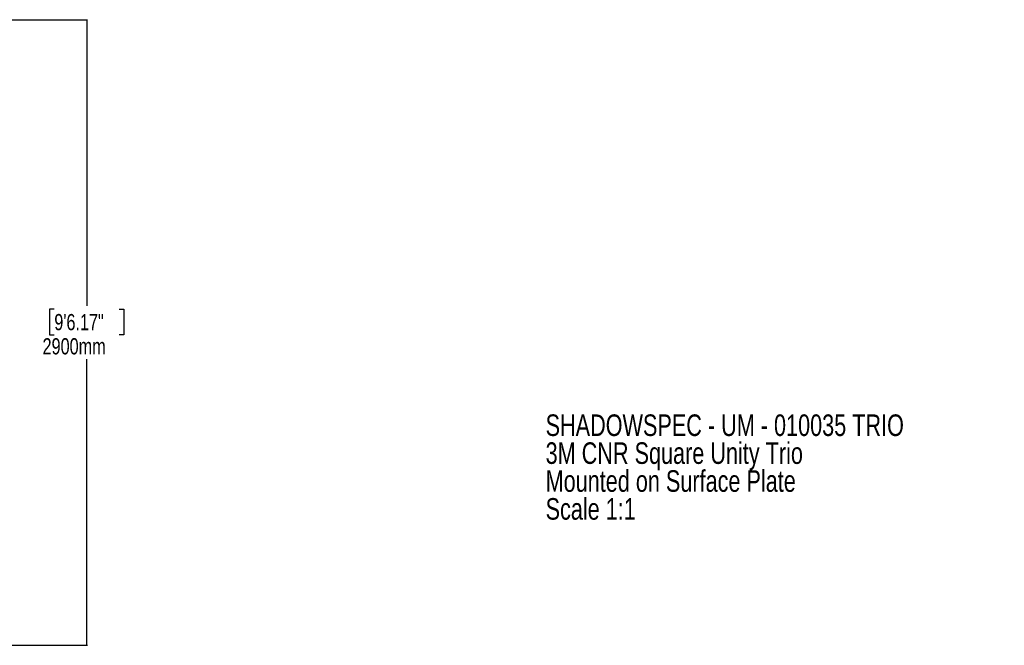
# Model space of a CAD drawing. Header units: millimetres. Extents: x 10 to 13239, y 20 to 10604.
# Tile 130 of 130: x 7060 to 11623, y 7229 to 10129. Entities that reach past the tile are written whole.
import ezdxf

# ---------------------------------------------------------------- set-up
doc = ezdxf.new("R2010")
doc.units = ezdxf.units.MM
doc.layers.add('COMPONENT_GEOMETRY', color=7, linetype='Continuous')
doc.styles.add('SLDTEXTSTYLE0', font='TXT', dxfattribs={"width": 0.75})
doc.dimstyles.new('SLDDIMSTYLE1', dxfattribs={"dimtxt": 75, "dimasz": 3.302, "dimexe": 0, "dimexo": 0.0625, "dimgap": 18.75, "dimtad": 0, "dimtih": 1, "dimtoh": 1, "dimdec": 1, "dimrnd": 1e-09, "dimzin": 12, "dimdsep": 46, "dimtxsty": 'SLDTEXTSTYLE0', "dimsah": 1, "dimcen": 0.09, "dimadec": 0, "dimazin": 3, "dimtfac": 1, "dimtdec": 1, "dimtofl": 0, "dimtmove": 0, "dimatfit": 3, "dimfxl": 1, "dimfrac": 2, "dimtolj": 1, "dimtzin": 12, "dimarcsym": 0})

# ---------------------------------------------------------------- blocks, each defined once
blk = doc.blocks.new('_D_3')
at = {"layer": 'COMPONENT_GEOMETRY', "color": 7}
for p, q in [((5478.6, 10128.7), (7373.3, 10128.7)), ((7370.2, 10128.7), (7370.2, 8801.9)), ((7220.1, 8786.7), (7197.3, 8786.7)), ((7197.3, 8786.7), (7197.3, 8667.6)), ((7520.2, 8786.7), (7543.1, 8786.7)), ((7543.1, 8786.7), (7543.1, 8667.6)), ((7197.3, 8667.6), (7220.1, 8667.6)), ((7543.1, 8667.6), (7520.2, 8667.6)), ((7370.2, 7228.6), (7370.2, 8555.4)), ((5478.6, 7228.6), (7373.3, 7228.6))]:
    blk.add_line(p, q, dxfattribs=at)
for points in [[(7370.2, 10128.7), (7369.7, 10125.4), (7370.7, 10125.4)], [(7370.2, 7228.6), (7370.7, 7231.9), (7369.7, 7231.9)]]:
    blk.add_solid(points, dxfattribs=at)
at = {"layer": 'COMPONENT_GEOMETRY', "color": 7, "char_height": 75, "attachment_point": 1, "style": 'SLDTEXTSTYLE0'}
for s, insert in [('9\'6.17"', (7220.1, 8764.3)), ('2900mm', (7165.6, 8652.1))]:
    blk.add_mtext(s, dxfattribs=dict(at, insert=insert))
blk = doc.blocks.new('SW_NOTE_5')
at = {"layer": 'COMPONENT_GEOMETRY', "color": 0, "char_height": 100, "attachment_point": 1, "style": 'SLDTEXTSTYLE0'}
for s, insert in [('SHADOWSPEC - UM - 010035 TRIO', (0, 128.9)), ('3M CNR Square Unity Trio', (0, -0.4)), ('Mounted on Surface Plate', (0, -129.7)), ('Scale 1:1', (0, -259))]:
    blk.add_mtext(s, dxfattribs=dict(at, insert=insert))

msp = doc.modelspace()

# ---------------------------------------------------------------- block references
at = {"layer": 'COMPONENT_GEOMETRY', "color": 7}
msp.add_blockref('SW_NOTE_5', (9497.23, 8169.94), dxfattribs=at)

# ---------------------------------------------------------------- dimensions: what is measured, and where the dimension line sits
dim = msp.add_linear_dim(base=(7370.1633, 7228.6106), p1=(5477.3453, 10128.6563), p2=(5477.3429, 7228.6121), angle=89.99995, dimstyle='SLDDIMSTYLE1', dxfattribs=at)
dim.commit()
dim.dimension.update_dxf_attribs({"geometry": '_D_3', "text_midpoint": (7370.1644, 8678.6327), "dimtype": 160})

doc.saveas('drawing.dxf')
